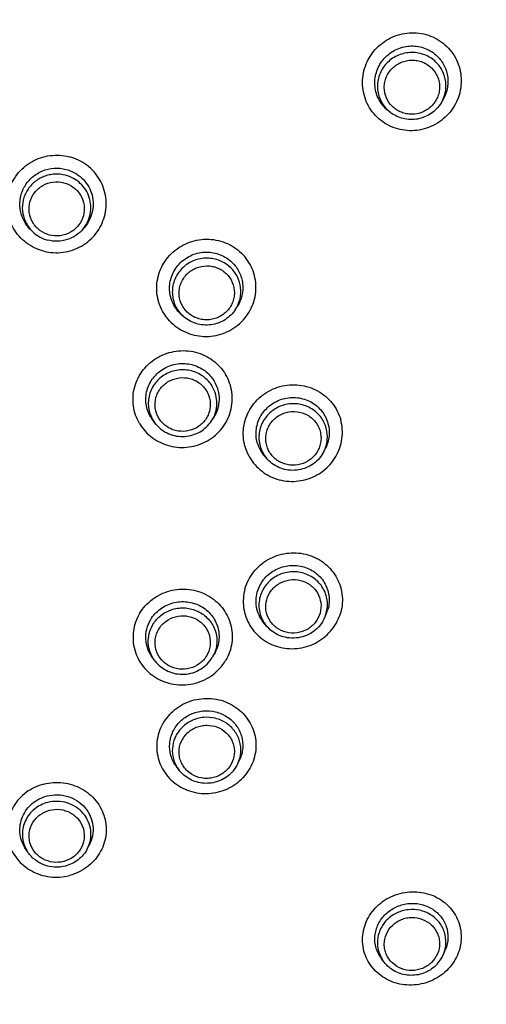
# Model space of a CAD drawing. Header units: millimetres. Extents: x 18 to 699, y 6 to 689.
# Tile 36 of 53: x 319 to 340, y 609 to 653. Entities that reach past the tile are written whole.
import ezdxf

# ---------------------------------------------------------------- set-up
doc = ezdxf.new("R2010")
doc.units = ezdxf.units.MM
doc.header["$LTSCALE"] = 46.255
doc.layers.get('0').update_dxf_attribs({"linetype": 'CONTINUOUS'})

msp = doc.modelspace()

# ---------------------------------------------------------------- linework, layer by layer
at = {"color": 7, "linetype": 'CONTINUOUS'}
for p, q in [((338.217, 649.492), (338.282, 649.599)), ((335.939, 649.082), (335.861, 649.143)), ((319.91, 643.735), (319.831, 643.811)), ((322.179, 643.85), (322.251, 643.936)), ((329.014, 640.25), (329.083, 640.358)), ((326.573, 640.02), (326.536, 640.054)), ((326.662, 639.939), (326.573, 640.02)), ((325.448, 635.086), (325.361, 635.19)), ((327.937, 635.248), (328.017, 635.371)), ((332.968, 633.869), (333.036, 634.002)), ((330.503, 633.456), (330.404, 633.552)), ((332.997, 626.405), (333.068, 626.56)), ((330.429, 626.009), (330.323, 626.127)), ((325.396, 624.486), (325.302, 624.61)), ((327.973, 624.641), (328.058, 624.787)), ((329.114, 619.875), (329.192, 620.043)), ((326.467, 619.596), (326.361, 619.736)), ((319.675, 615.944), (319.576, 616.103)), ((322.364, 616.044), (322.453, 616.213)), ((335.663, 610.974), (335.552, 611.118)), ((338.331, 611.33), (338.414, 611.532))]:
    msp.add_line(p, q, dxfattribs=at)
at = {"color": 9, "linetype": 'CONTINUOUS'}
msp.add_line((326.627, 639.971), (326.662, 639.939), dxfattribs=at)
at = {"color": 7, "linetype": 'CONTINUOUS'}
for centre, radius, start, end in [((336.843, 650.398), 1.594, 225.8681, 231.9535), ((320.983, 644.842), 1.542, 225.8941, 255.4808), ((326.57, 636.212), 1.584, 210.7695, 220.2167), ((331.491, 634.675), 1.562, 195.4832, 225.9081), ((331.63, 627.211), 1.578, 335.6358, 344.5444), ((336.939, 611.9), 1.504, 314.0578, 337.7091)]:
    msp.add_arc(centre, radius, start, end, dxfattribs=at)
at = {"color": 9, "linetype": 'CONTINUOUS'}
for centre, radius, start, end in [((336.867, 650.268), 1.506, 225.8661, 229.2194), ((336.871, 650.273), 1.512, 229.2183, 231.9534), ((320.964, 644.82), 1.513, 222.34, 225.8329), ((327.673, 641.049), 1.502, 222.5068, 225.8635), ((326.578, 636.043), 1.48, 210.7562, 214.1408), ((326.584, 636.047), 1.487, 214.1399, 217.5133), ((326.587, 636.05), 1.492, 217.5145, 220.2182), ((331.52, 634.509), 1.464, 195.4716, 219.3476), ((331.538, 634.522), 1.485, 219.3032, 222.6801), ((331.543, 634.526), 1.492, 222.6816, 225.8398), ((331.657, 627.012), 1.472, 335.6375, 344.5462), ((331.521, 626.989), 1.467, 215.7273, 216.0489), ((331.526, 626.993), 1.474, 216.0547, 221.8655), ((326.697, 625.386), 1.477, 329.7496, 336.0109), ((326.706, 625.381), 1.467, 336.0181, 336.2648), ((327.627, 620.469), 1.452, 209.3177, 212.7342), ((327.635, 620.474), 1.461, 212.7351, 216.9501), ((320.907, 616.713), 1.452, 205.9294, 211.9919), ((336.809, 611.851), 1.443, 209.3909, 212.819), ((336.816, 611.856), 1.453, 212.8207, 217.4084)]:
    msp.add_arc(centre, radius, start, end, dxfattribs=at)
for points, knots in [([(317.114, 687.08), (318.792, 687.08), (322.149, 686.93), (327.141, 686.261), (332.049, 685.151), (336.833, 683.61), (341.451, 681.651), (345.866, 679.291), (350.04, 676.548), (353.937, 673.446), (357.527, 670.012), (360.777, 666.273), (363.662, 662.261), (366.156, 658.009), (368.239, 653.554), (369.894, 648.932), (371.106, 644.183), (371.612, 640.957), (371.788, 639.337)], [0, 0, 0, 0, 0.063366, 0.126702, 0.189976, 0.253162, 0.316234, 0.379171, 0.441955, 0.504575, 0.567024, 0.629301, 0.691411, 0.753365, 0.815178, 0.876871, 0.938469, 1, 1, 1, 1]), ([(319.967, 686.328), (321.817, 686.235), (325.509, 685.867), (330.961, 684.774), (336.271, 683.153), (341.386, 681.019), (346.253, 678.395), (350.822, 675.307), (355.046, 671.787), (358.882, 667.87), (362.291, 663.598), (365.238, 659.012), (367.693, 654.161), (369.63, 649.094), (371.029, 643.863), (371.876, 638.521), (372.163, 633.124), (371.978, 629.524), (371.793, 627.736)], [0, 0, 0, 0, 0.063509, 0.126961, 0.190322, 0.25356, 0.316648, 0.379566, 0.4423, 0.504844, 0.567199, 0.629375, 0.691387, 0.753259, 0.815022, 0.876707, 0.938354, 1, 1, 1, 1]), ([(319.952, 685.947), (322.02, 685.843), (326.144, 685.406), (332.214, 684.074), (338.09, 682.083), (343.695, 679.457), (348.958, 676.232), (353.81, 672.448), (358.189, 668.154), (362.037, 663.405), (365.306, 658.262), (367.952, 652.793), (369.942, 647.067), (371.25, 641.159), (371.857, 635.144), (371.758, 629.102), (370.952, 623.11), (369.952, 619.202), (369.34, 617.284)], [0, 0, 0, 0, 0.063594, 0.127119, 0.190531, 0.253794, 0.316876, 0.379757, 0.442424, 0.504879, 0.567131, 0.629202, 0.691123, 0.752934, 0.814678, 0.876405, 0.938163, 1, 1, 1, 1]), ([(335.351, 648.867), (335.146, 649.064), (334.897, 649.431), (334.729, 649.978), (334.685, 650.409), (334.728, 650.841), (334.854, 651.257), (335.058, 651.643), (335.424, 652.095), (336.035, 652.515), (336.758, 652.674), (337.336, 652.63), (337.755, 652.514), (338.141, 652.318), (338.368, 652.138), (338.47, 652.039)], [0, 0, 0, 0, 0.123628, 0.185809, 0.248117, 0.3106, 0.37328, 0.436146, 0.499158, 0.624779, 0.750138, 0.812872, 0.875414, 0.937777, 1, 1, 1, 1]), ([(338.47, 652.039), (338.675, 651.841), (339.006, 651.355), (339.179, 650.495), (339.007, 649.629), (338.518, 648.891), (337.786, 648.389), (336.921, 648.199), (336.053, 648.351), (335.555, 648.668), (335.351, 648.867)], [0, 0, 0, 0, 0.124008, 0.248301, 0.373272, 0.498928, 0.624889, 0.750615, 0.875673, 1, 1, 1, 1]), ([(337.988, 651.332), (337.917, 651.401), (337.76, 651.525), (337.493, 651.662), (337.203, 651.746), (336.802, 651.781), (336.3, 651.68), (335.874, 651.397), (335.618, 651.09), (335.475, 650.827), (335.387, 650.542), (335.348, 650.15), (335.448, 649.656), (335.677, 649.324), (335.818, 649.187)], [0, 0, 0, 0, 0.062548, 0.125368, 0.188434, 0.251683, 0.377768, 0.503405, 0.566163, 0.628648, 0.690884, 0.752936, 0.876239, 1, 1, 1, 1]), ([(336.038, 649.342), (335.924, 649.452), (335.739, 649.72), (335.658, 650.118), (335.69, 650.435), (335.761, 650.664), (335.876, 650.876), (336.082, 651.124), (336.426, 651.352), (336.831, 651.434), (337.154, 651.405), (337.388, 651.338), (337.604, 651.227), (337.73, 651.127), (337.788, 651.071)], [0, 0, 0, 0, 0.12376, 0.247064, 0.309115, 0.371352, 0.433837, 0.496595, 0.622232, 0.748317, 0.811566, 0.874632, 0.937452, 1, 1, 1, 1]), ([(338.217, 649.492), (338.304, 649.634), (338.432, 649.949), (338.455, 650.456), (338.308, 650.942), (338.107, 651.216), (337.988, 651.332)], [0, 0, 0, 0, 0.250819, 0.500349, 0.749683, 1, 1, 1, 1]), ([(337.788, 651.071), (337.901, 650.961), (338.086, 650.693), (338.167, 650.295), (338.135, 649.978), (338.064, 649.748), (337.949, 649.536), (337.743, 649.288), (337.399, 649.06), (336.994, 648.979), (336.671, 649.007), (336.437, 649.075), (336.221, 649.185), (336.095, 649.286), (336.038, 649.342)], [0, 0, 0, 0, 0.12376, 0.247064, 0.309115, 0.371352, 0.433837, 0.496595, 0.622232, 0.748317, 0.811566, 0.874632, 0.937452, 1, 1, 1, 1]), ([(320.414, 642.855), (320.135, 642.926), (319.602, 643.184), (319.014, 643.838), (318.726, 644.669), (318.784, 645.545), (319.179, 646.333), (319.849, 646.912), (320.689, 647.195), (321.284, 647.16), (321.564, 647.087)], [0, 0, 0, 0, 0.12548, 0.250148, 0.374181, 0.498154, 0.622674, 0.748012, 0.873974, 1, 1, 1, 1]), ([(320.414, 642.855), (320.694, 642.781), (321.288, 642.746), (322.129, 643.029), (322.798, 643.608), (323.194, 644.395), (323.252, 645.271), (322.964, 646.102), (322.376, 646.758), (321.843, 647.014), (321.564, 647.087)], [0, 0, 0, 0, 0.126005, 0.251943, 0.377249, 0.50175, 0.625736, 0.749802, 0.8745, 1, 1, 1, 1]), ([(321.39, 646.257), (321.233, 646.298), (320.984, 646.322), (320.659, 646.277), (320.346, 646.182), (319.99, 645.974), (319.717, 645.665), (319.568, 645.378), (319.467, 645.073), (319.436, 644.666), (319.559, 644.193), (319.738, 643.92), (319.846, 643.801)], [0, 0, 0, 0, 0.126275, 0.189634, 0.252924, 0.378676, 0.503623, 0.565991, 0.628193, 0.751902, 0.875674, 1, 1, 1, 1]), ([(322.179, 643.85), (322.26, 643.946), (322.398, 644.16), (322.518, 644.52), (322.543, 644.899), (322.471, 645.271), (322.308, 645.614), (322.063, 645.907), (321.752, 646.131), (321.513, 646.225), (321.39, 646.257)], [0, 0, 0, 0, 0.125086, 0.24962, 0.373847, 0.498088, 0.622661, 0.747802, 0.873605, 1, 1, 1, 1]), ([(320.675, 643.578), (320.52, 643.618), (320.223, 643.76), (319.896, 644.124), (319.735, 644.585), (319.768, 645.071), (319.988, 645.508), (320.362, 645.828), (320.83, 645.984), (321.16, 645.964), (321.316, 645.923)], [0, 0, 0, 0, 0.125704, 0.250403, 0.374269, 0.497968, 0.622267, 0.747574, 0.873705, 1, 1, 1, 1]), ([(321.316, 645.923), (321.472, 645.883), (321.768, 645.741), (322.096, 645.377), (322.256, 644.916), (322.224, 644.43), (322.003, 643.994), (321.63, 643.673), (321.162, 643.517), (320.831, 643.538), (320.675, 643.578)], [0, 0, 0, 0, 0.125704, 0.250403, 0.374269, 0.497968, 0.622267, 0.747574, 0.873705, 1, 1, 1, 1]), ([(326.13, 639.652), (325.925, 639.849), (325.677, 640.214), (325.507, 640.76), (325.464, 641.188), (325.507, 641.617), (325.634, 642.03), (325.84, 642.412), (326.21, 642.858), (326.828, 643.269), (327.555, 643.418), (328.135, 643.367), (328.555, 643.247), (328.942, 643.048), (329.169, 642.868), (329.272, 642.768)], [0, 0, 0, 0, 0.12364, 0.185591, 0.247548, 0.309613, 0.371873, 0.434379, 0.497147, 0.622747, 0.748692, 0.811844, 0.874809, 0.937534, 1, 1, 1, 1]), ([(326.13, 639.652), (326.335, 639.452), (326.711, 639.213), (327.267, 639.053), (327.847, 639.002), (328.575, 639.151), (329.192, 639.562), (329.562, 640.008), (329.769, 640.39), (329.896, 640.803), (329.939, 641.232), (329.895, 641.66), (329.768, 642.071), (329.561, 642.449), (329.375, 642.669), (329.272, 642.768)], [0, 0, 0, 0, 0.124563, 0.187521, 0.250665, 0.376585, 0.502161, 0.564926, 0.627436, 0.689705, 0.751786, 0.81376, 0.875723, 0.937775, 1, 1, 1, 1]), ([(328.798, 642.107), (328.728, 642.175), (328.575, 642.297), (328.313, 642.434), (328.03, 642.519), (327.637, 642.559), (327.143, 642.47), (326.717, 642.204), (326.457, 641.911), (326.308, 641.659), (326.211, 641.383), (326.155, 641), (326.23, 640.513), (326.436, 640.176), (326.566, 640.034)], [0, 0, 0, 0, 0.062596, 0.125475, 0.188602, 0.251906, 0.378085, 0.503747, 0.566481, 0.628928, 0.691117, 0.753114, 0.876321, 1, 1, 1, 1]), ([(326.845, 640.122), (326.731, 640.232), (326.546, 640.5), (326.465, 640.898), (326.497, 641.214), (326.568, 641.443), (326.684, 641.654), (326.89, 641.901), (327.234, 642.128), (327.639, 642.209), (327.963, 642.18), (328.196, 642.112), (328.412, 642.001), (328.538, 641.901), (328.596, 641.845)], [0, 0, 0, 0, 0.123798, 0.247016, 0.308992, 0.371147, 0.433555, 0.496253, 0.621854, 0.748025, 0.811347, 0.874495, 0.937392, 1, 1, 1, 1]), ([(329.014, 640.25), (329.105, 640.392), (329.239, 640.709), (329.268, 641.221), (329.122, 641.713), (328.919, 641.99), (328.798, 642.107)], [0, 0, 0, 0, 0.250704, 0.500111, 0.749455, 1, 1, 1, 1]), ([(328.596, 641.845), (328.709, 641.735), (328.894, 641.468), (328.975, 641.07), (328.943, 640.754), (328.872, 640.524), (328.757, 640.313), (328.55, 640.066), (328.206, 639.839), (327.801, 639.758), (327.478, 639.787), (327.244, 639.855), (327.028, 639.966), (326.902, 640.066), (326.845, 640.122)], [0, 0, 0, 0, 0.123798, 0.247016, 0.308992, 0.371147, 0.433555, 0.496253, 0.621854, 0.748025, 0.811347, 0.874495, 0.937392, 1, 1, 1, 1]), ([(324.713, 635.119), (324.64, 635.241), (324.519, 635.5), (324.42, 635.917), (324.406, 636.345), (324.477, 636.768), (324.632, 637.171), (324.864, 637.536), (325.163, 637.851), (325.638, 638.187), (326.34, 638.427), (327.081, 638.386), (327.627, 638.19), (328, 637.968), (328.321, 637.678), (328.492, 637.447), (328.565, 637.325)], [0, 0, 0, 0, 0.061866, 0.123636, 0.185428, 0.247358, 0.309528, 0.372002, 0.434791, 0.497861, 0.62393, 0.749902, 0.812874, 0.875551, 0.937916, 1, 1, 1, 1]), ([(324.713, 635.119), (324.857, 634.874), (325.157, 634.548), (325.65, 634.254), (326.197, 634.057), (326.937, 634.017), (327.64, 634.256), (328.114, 634.592), (328.414, 634.907), (328.646, 635.273), (328.851, 635.806), (328.902, 636.532), (328.709, 637.082), (328.565, 637.325)], [0, 0, 0, 0, 0.124039, 0.186827, 0.249908, 0.3761, 0.502388, 0.565574, 0.628484, 0.691084, 0.753385, 0.876744, 1, 1, 1, 1]), ([(327.966, 636.789), (327.916, 636.874), (327.798, 637.034), (327.576, 637.234), (327.319, 637.389), (326.942, 637.526), (326.431, 637.557), (325.945, 637.395), (325.617, 637.165), (325.41, 636.949), (325.25, 636.698), (325.108, 636.332), (325.073, 635.832), (325.206, 635.453), (325.306, 635.286)], [0, 0, 0, 0, 0.062268, 0.124868, 0.187809, 0.251045, 0.377435, 0.503644, 0.566683, 0.62939, 0.691755, 0.753822, 0.876819, 1, 1, 1, 1]), ([(325.567, 635.371), (325.487, 635.506), (325.379, 635.811), (325.407, 636.215), (325.522, 636.51), (325.651, 636.713), (325.818, 636.887), (326.083, 637.072), (326.474, 637.203), (326.887, 637.178), (327.191, 637.067), (327.398, 636.943), (327.577, 636.781), (327.672, 636.652), (327.713, 636.584)], [0, 0, 0, 0, 0.123181, 0.246178, 0.308244, 0.37061, 0.433317, 0.496356, 0.622566, 0.748955, 0.812191, 0.875132, 0.937732, 1, 1, 1, 1]), ([(327.937, 635.248), (328.01, 635.361), (328.126, 635.61), (328.191, 636.015), (328.142, 636.421), (328.035, 636.673), (327.966, 636.789)], [0, 0, 0, 0, 0.250914, 0.50058, 0.749934, 1, 1, 1, 1]), ([(329.43, 634.106), (329.354, 634.377), (329.327, 634.815), (329.459, 635.369), (329.64, 635.761), (329.896, 636.112), (330.321, 636.507), (330.986, 636.837), (331.725, 636.894), (332.293, 636.773), (332.693, 636.603), (333.049, 636.359), (333.349, 636.051), (333.581, 635.691), (333.685, 635.425), (333.723, 635.289)], [0, 0, 0, 0, 0.122973, 0.185081, 0.247502, 0.310269, 0.373357, 0.499585, 0.625843, 0.68896, 0.751761, 0.814219, 0.876356, 0.938247, 1, 1, 1, 1]), ([(327.713, 636.584), (327.793, 636.449), (327.901, 636.144), (327.873, 635.74), (327.758, 635.445), (327.629, 635.242), (327.462, 635.068), (327.197, 634.883), (326.806, 634.752), (326.393, 634.777), (326.089, 634.888), (325.881, 635.012), (325.703, 635.174), (325.607, 635.303), (325.567, 635.371)], [0, 0, 0, 0, 0.123181, 0.246178, 0.308244, 0.37061, 0.433317, 0.496356, 0.622566, 0.748955, 0.812191, 0.875132, 0.937732, 1, 1, 1, 1]), ([(333.075, 634.919), (333.049, 635.013), (332.978, 635.197), (332.818, 635.446), (332.61, 635.66), (332.282, 635.885), (331.796, 636.041), (331.185, 635.996), (330.636, 635.729), (330.296, 635.349), (330.13, 634.99), (330.061, 634.702), (330.051, 634.407), (330.084, 634.213), (330.11, 634.118)], [0, 0, 0, 0, 0.061826, 0.123847, 0.18616, 0.248815, 0.374497, 0.500918, 0.627071, 0.752103, 0.814408, 0.876423, 0.938244, 1, 1, 1, 1]), ([(330.406, 634.136), (330.385, 634.212), (330.359, 634.369), (330.367, 634.606), (330.422, 634.839), (330.557, 635.129), (330.831, 635.435), (331.274, 635.651), (331.766, 635.687), (332.159, 635.561), (332.423, 635.379), (332.591, 635.207), (332.72, 635.006), (332.778, 634.858), (332.798, 634.782)], [0, 0, 0, 0, 0.061755, 0.123576, 0.185592, 0.247896, 0.372929, 0.499082, 0.625503, 0.751186, 0.81384, 0.876153, 0.938174, 1, 1, 1, 1]), ([(329.43, 634.106), (329.504, 633.834), (329.706, 633.444), (330.104, 633.036), (330.579, 632.71), (331.283, 632.488), (332.021, 632.547), (332.566, 632.755), (332.938, 632.985), (333.257, 633.282), (333.513, 633.633), (333.694, 634.025), (333.793, 634.443), (333.808, 634.871), (333.76, 635.153), (333.723, 635.289)], [0, 0, 0, 0, 0.122997, 0.185135, 0.247592, 0.372911, 0.49915, 0.562618, 0.625952, 0.689045, 0.751823, 0.814259, 0.876379, 0.938256, 1, 1, 1, 1]), ([(332.798, 634.782), (332.819, 634.706), (332.846, 634.55), (332.838, 634.312), (332.782, 634.079), (332.648, 633.789), (332.374, 633.483), (331.931, 633.268), (331.439, 633.231), (331.046, 633.357), (330.781, 633.539), (330.614, 633.711), (330.485, 633.912), (330.427, 634.06), (330.406, 634.136)], [0, 0, 0, 0, 0.061755, 0.123576, 0.185592, 0.247896, 0.372929, 0.499082, 0.625503, 0.751186, 0.81384, 0.876153, 0.938174, 1, 1, 1, 1]), ([(332.968, 633.869), (333.049, 634.029), (333.154, 634.381), (333.123, 634.747), (333.075, 634.919)], [0, 0, 0, 0, 0.501273, 1, 1, 1, 1]), ([(329.43, 627.701), (329.504, 627.975), (329.774, 628.498), (330.441, 629.071), (331.279, 629.358), (332.162, 629.317), (332.96, 628.951), (333.549, 628.313), (333.837, 627.499), (333.797, 626.922), (333.723, 626.653)], [0, 0, 0, 0, 0.124529, 0.250759, 0.377961, 0.504861, 0.630351, 0.75412, 0.876897, 1, 1, 1, 1]), ([(333.075, 626.62), (333.127, 626.806), (333.155, 627.205), (332.955, 627.768), (332.548, 628.212), (331.998, 628.468), (331.387, 628.5), (330.808, 628.305), (330.346, 627.911), (330.162, 627.549), (330.11, 627.361)], [0, 0, 0, 0, 0.123086, 0.246115, 0.370253, 0.495995, 0.622898, 0.749855, 0.875729, 1, 1, 1, 1]), ([(330.406, 627.224), (330.448, 627.376), (330.597, 627.668), (330.969, 627.985), (331.437, 628.143), (331.929, 628.117), (332.373, 627.911), (332.702, 627.553), (332.863, 627.098), (332.84, 626.777), (332.798, 626.626)], [0, 0, 0, 0, 0.124271, 0.250144, 0.377101, 0.504005, 0.629747, 0.753885, 0.876915, 1, 1, 1, 1]), ([(324.713, 626.605), (324.857, 626.851), (325.256, 627.287), (326.05, 627.672), (326.934, 627.735), (327.775, 627.471), (328.446, 626.912), (328.843, 626.142), (328.901, 625.281), (328.709, 624.736), (328.565, 624.495)], [0, 0, 0, 0, 0.125328, 0.252163, 0.379418, 0.505793, 0.630476, 0.75363, 0.876357, 1, 1, 1, 1]), ([(329.43, 627.701), (329.355, 627.432), (329.316, 626.855), (329.603, 626.041), (330.193, 625.402), (330.991, 625.036), (331.874, 624.995), (332.712, 625.282), (333.38, 625.856), (333.648, 626.379), (333.723, 626.653)], [0, 0, 0, 0, 0.123086, 0.245872, 0.36965, 0.495126, 0.62201, 0.749211, 0.875456, 1, 1, 1, 1]), ([(330.11, 627.361), (330.053, 627.155), (330.031, 626.713), (330.205, 626.305), (330.33, 626.132)], [0, 0, 0, 0, 0.499827, 1, 1, 1, 1]), ([(332.798, 626.626), (332.757, 626.474), (332.608, 626.183), (332.236, 625.865), (331.768, 625.707), (331.276, 625.733), (330.831, 625.94), (330.503, 626.297), (330.342, 626.752), (330.365, 627.074), (330.406, 627.224)], [0, 0, 0, 0, 0.124271, 0.250144, 0.377101, 0.504005, 0.629747, 0.753885, 0.876915, 1, 1, 1, 1]), ([(324.713, 626.605), (324.568, 626.364), (324.377, 625.818), (324.435, 624.957), (324.832, 624.187), (325.503, 623.629), (326.343, 623.363), (327.227, 623.428), (328.022, 623.812), (328.419, 624.25), (328.565, 624.495)], [0, 0, 0, 0, 0.123618, 0.246342, 0.369498, 0.494171, 0.620537, 0.747795, 0.874644, 1, 1, 1, 1]), ([(325.306, 626.108), (325.402, 626.27), (325.663, 626.562), (326.185, 626.826), (326.77, 626.887), (327.336, 626.735), (327.806, 626.391), (328.112, 625.902), (328.209, 625.336), (328.124, 624.962), (328.049, 624.791)], [0, 0, 0, 0, 0.124908, 0.251215, 0.378186, 0.504739, 0.630008, 0.753814, 0.87678, 1, 1, 1, 1]), ([(325.567, 625.9), (325.648, 626.036), (325.869, 626.28), (326.312, 626.492), (326.805, 626.525), (327.273, 626.374), (327.647, 626.06), (327.868, 625.629), (327.901, 625.147), (327.793, 624.843), (327.713, 624.708)], [0, 0, 0, 0, 0.124979, 0.251395, 0.378417, 0.504872, 0.629909, 0.753494, 0.876456, 1, 1, 1, 1]), ([(325.396, 624.486), (325.31, 624.6), (325.169, 624.855), (325.081, 625.282), (325.121, 625.715), (325.232, 625.984), (325.306, 626.108)], [0, 0, 0, 0, 0.250621, 0.499962, 0.749325, 1, 1, 1, 1]), ([(327.713, 624.708), (327.632, 624.572), (327.411, 624.328), (326.968, 624.116), (326.475, 624.083), (326.007, 624.234), (325.633, 624.549), (325.412, 624.98), (325.379, 625.461), (325.487, 625.765), (325.567, 625.9)], [0, 0, 0, 0, 0.124979, 0.251395, 0.378417, 0.504872, 0.629909, 0.753494, 0.876456, 1, 1, 1, 1]), ([(326.13, 622.155), (326.335, 622.356), (326.834, 622.677), (327.558, 622.823), (328.138, 622.775), (328.558, 622.658), (328.944, 622.464), (329.283, 622.201), (329.562, 621.879), (329.769, 621.51), (329.896, 621.108), (329.939, 620.689), (329.895, 620.269), (329.767, 619.865), (329.56, 619.491), (329.375, 619.273), (329.272, 619.173)], [0, 0, 0, 0, 0.126243, 0.253445, 0.317204, 0.380636, 0.44361, 0.50606, 0.567999, 0.629523, 0.690791, 0.752006, 0.813379, 0.875095, 0.937283, 1, 1, 1, 1]), ([(326.13, 622.155), (325.926, 621.959), (325.678, 621.598), (325.507, 621.059), (325.464, 620.639), (325.507, 620.22), (325.634, 619.818), (325.841, 619.448), (326.212, 619.018), (326.833, 618.629), (327.557, 618.502), (328.136, 618.563), (328.555, 618.69), (328.942, 618.892), (329.169, 619.073), (329.272, 619.173)], [0, 0, 0, 0, 0.12436, 0.186122, 0.247543, 0.308807, 0.370122, 0.431688, 0.493663, 0.618547, 0.745232, 0.809181, 0.873083, 0.936744, 1, 1, 1, 1]), ([(329.114, 619.875), (329.186, 620.03), (329.276, 620.368), (329.222, 620.889), (329.026, 621.28), (328.795, 621.539), (328.52, 621.756), (328.108, 621.934), (327.66, 621.966), (327.31, 621.902), (326.977, 621.783), (326.753, 621.631), (326.627, 621.508)], [0, 0, 0, 0, 0.123016, 0.245466, 0.368468, 0.430706, 0.49335, 0.619348, 0.746392, 0.810219, 0.873916, 1, 1, 1, 1]), ([(326.627, 621.508), (326.513, 621.397), (326.318, 621.138), (326.168, 620.678), (326.174, 620.197), (326.284, 619.895), (326.361, 619.758)], [0, 0, 0, 0, 0.252693, 0.502619, 0.751085, 1, 1, 1, 1]), ([(326.845, 621.238), (326.902, 621.294), (327.029, 621.395), (327.244, 621.507), (327.478, 621.577), (327.8, 621.61), (328.204, 621.537), (328.55, 621.317), (328.757, 621.076), (328.872, 620.869), (328.943, 620.644), (328.975, 620.332), (328.893, 619.938), (328.709, 619.673), (328.596, 619.563)], [0, 0, 0, 0, 0.063119, 0.126617, 0.190368, 0.254206, 0.380864, 0.50602, 0.568211, 0.630014, 0.691556, 0.753009, 0.875739, 1, 1, 1, 1]), ([(328.596, 619.563), (328.538, 619.507), (328.412, 619.406), (328.196, 619.294), (327.963, 619.224), (327.64, 619.191), (327.236, 619.265), (326.891, 619.484), (326.684, 619.725), (326.568, 619.932), (326.497, 620.157), (326.465, 620.469), (326.547, 620.864), (326.732, 621.128), (326.845, 621.238)], [0, 0, 0, 0, 0.063119, 0.126617, 0.190368, 0.254206, 0.380864, 0.50602, 0.568211, 0.630014, 0.691556, 0.753009, 0.875739, 1, 1, 1, 1]), ([(320.414, 618.953), (320.135, 618.882), (319.606, 618.629), (319.016, 617.991), (318.726, 617.181), (318.784, 616.327), (319.182, 615.564), (319.854, 615.009), (320.692, 614.743), (321.284, 614.782), (321.564, 614.855)], [0, 0, 0, 0, 0.127017, 0.251962, 0.37483, 0.49687, 0.619835, 0.744922, 0.872063, 1, 1, 1, 1]), ([(320.414, 618.953), (320.694, 619.027), (321.286, 619.064), (322.124, 618.799), (322.795, 618.243), (323.194, 617.48), (323.252, 616.626), (322.961, 615.816), (322.372, 615.178), (321.842, 614.927), (321.564, 614.855)], [0, 0, 0, 0, 0.127923, 0.255072, 0.380182, 0.503164, 0.625196, 0.748037, 0.872968, 1, 1, 1, 1]), ([(322.364, 616.044), (322.43, 616.17), (322.525, 616.441), (322.542, 616.87), (322.43, 617.287), (322.201, 617.654), (321.872, 617.943), (321.472, 618.13), (321.034, 618.201), (320.738, 618.166), (320.596, 618.13)], [0, 0, 0, 0, 0.123316, 0.246015, 0.368925, 0.492798, 0.618068, 0.74471, 0.872268, 1, 1, 1, 1]), ([(320.596, 618.13), (320.383, 618.074), (319.978, 617.873), (319.626, 617.434), (319.482, 617.024), (319.445, 616.702), (319.481, 616.379), (319.554, 616.175), (319.601, 616.079)], [0, 0, 0, 0, 0.254176, 0.504187, 0.628493, 0.752248, 0.875922, 1, 1, 1, 1]), ([(321.316, 615.485), (321.16, 615.445), (320.831, 615.423), (320.363, 615.573), (319.989, 615.885), (319.768, 616.313), (319.735, 616.791), (319.897, 617.244), (320.225, 617.602), (320.52, 617.742), (320.675, 617.782)], [0, 0, 0, 0, 0.127524, 0.254423, 0.379586, 0.5029, 0.62535, 0.748448, 0.873311, 1, 1, 1, 1]), ([(320.675, 617.782), (320.831, 617.823), (321.161, 617.845), (321.629, 617.694), (322.002, 617.383), (322.224, 616.955), (322.256, 616.476), (322.095, 616.023), (321.767, 615.665), (321.471, 615.525), (321.316, 615.485)], [0, 0, 0, 0, 0.127524, 0.254423, 0.379586, 0.5029, 0.62535, 0.748448, 0.873311, 1, 1, 1, 1]), ([(369.327, 617.242), (368.508, 614.684), (366.466, 609.679), (362.282, 602.724), (357.064, 596.461), (350.934, 591.034), (344.032, 586.566), (336.516, 583.16), (328.559, 580.891), (323.079, 580.173), (320.329, 580.015)], [0, 0, 0, 0, 0.123278, 0.247005, 0.371265, 0.496091, 0.621465, 0.74732, 0.873546, 1, 1, 1, 1]), ([(335.351, 613.476), (335.556, 613.677), (336.053, 613.999), (336.913, 614.182), (337.776, 614.044), (338.512, 613.601), (339.007, 612.914), (339.18, 612.089), (339.001, 611.259), (338.672, 610.79), (338.47, 610.594)], [0, 0, 0, 0, 0.128171, 0.257091, 0.384522, 0.50904, 0.63087, 0.751861, 0.874425, 1, 1, 1, 1]), ([(338.47, 610.594), (338.264, 610.394), (337.768, 610.071), (336.908, 609.887), (336.046, 610.024), (335.31, 610.467), (334.814, 611.154), (334.641, 611.98), (334.82, 612.811), (335.148, 613.281), (335.351, 613.476)], [0, 0, 0, 0, 0.128159, 0.257037, 0.38437, 0.508809, 0.630659, 0.751765, 0.874427, 1, 1, 1, 1]), ([(338.331, 611.33), (338.395, 611.485), (338.468, 611.82), (338.395, 612.328), (338.19, 612.705), (337.956, 612.951), (337.68, 613.157), (337.272, 613.323), (336.831, 613.346), (336.488, 613.28), (336.161, 613.16), (335.942, 613.01), (335.818, 612.889)], [0, 0, 0, 0, 0.122824, 0.245097, 0.367982, 0.430183, 0.492813, 0.618864, 0.74604, 0.809946, 0.873731, 1, 1, 1, 1]), ([(335.818, 612.889), (335.704, 612.778), (335.509, 612.519), (335.358, 612.061), (335.365, 611.581), (335.474, 611.28), (335.551, 611.143)], [0, 0, 0, 0, 0.25306, 0.503083, 0.751388, 1, 1, 1, 1]), ([(336.038, 612.618), (336.095, 612.674), (336.222, 612.775), (336.437, 612.887), (336.67, 612.957), (336.993, 612.991), (337.396, 612.919), (337.742, 612.701), (337.949, 612.461), (338.064, 612.255), (338.135, 612.03), (338.167, 611.719), (338.085, 611.325), (337.901, 611.061), (337.788, 610.951)], [0, 0, 0, 0, 0.063214, 0.126819, 0.190672, 0.254592, 0.381314, 0.506371, 0.568468, 0.630162, 0.6916, 0.752968, 0.875636, 1, 1, 1, 1]), ([(337.788, 610.951), (337.73, 610.895), (337.604, 610.795), (337.388, 610.682), (337.155, 610.612), (336.832, 610.578), (336.429, 610.65), (336.083, 610.868), (335.876, 611.108), (335.761, 611.315), (335.69, 611.539), (335.658, 611.85), (335.74, 612.244), (335.924, 612.508), (336.038, 612.618)], [0, 0, 0, 0, 0.063214, 0.126819, 0.190672, 0.254592, 0.381314, 0.506371, 0.568468, 0.630162, 0.6916, 0.752968, 0.875636, 1, 1, 1, 1])]:
    msp.add_open_spline(points, degree=3, knots=knots, dxfattribs=at)
at = {"color": 7, "linetype": 'CONTINUOUS'}
for points, knots in [([(371.75, 639.332), (371.563, 640.943), (371.036, 644.152), (369.798, 648.872), (368.122, 653.463), (366.023, 657.887), (363.517, 662.107), (360.627, 666.087), (357.375, 669.795), (353.79, 673.201), (349.9, 676.275), (345.738, 678.993), (341.339, 681.331), (336.739, 683.272), (331.977, 684.798), (325.465, 686.263), (317.114, 687.004), (308.762, 686.263), (302.25, 684.798), (297.488, 683.272), (292.888, 681.331), (288.489, 678.993), (284.327, 676.275), (280.438, 673.201), (276.852, 669.795), (273.6, 666.087), (270.71, 662.107), (268.205, 657.887), (266.105, 653.463), (264.43, 648.872), (263.192, 644.152), (262.664, 640.943), (262.477, 639.332)], [0, 0, 0, 0, 0.030778, 0.06159, 0.092449, 0.123367, 0.154355, 0.185419, 0.216565, 0.247795, 0.279108, 0.310501, 0.341969, 0.373503, 0.405091, 0.436724, 0.5, 0.563276, 0.594909, 0.626497, 0.658031, 0.689499, 0.720892, 0.752205, 0.783435, 0.814581, 0.845645, 0.876633, 0.907551, 0.93841, 0.969222, 1, 1, 1, 1]), ([(335.733, 649.254), (335.582, 649.401), (335.336, 649.76), (335.23, 650.292), (335.271, 650.717), (335.364, 651.025), (335.516, 651.311), (335.787, 651.646), (336.239, 651.957), (336.776, 652.074), (337.204, 652.042), (337.514, 651.955), (337.8, 651.81), (337.967, 651.677), (338.043, 651.603)], [0, 0, 0, 0, 0.123713, 0.247663, 0.310186, 0.372903, 0.435805, 0.498853, 0.624544, 0.74998, 0.812754, 0.875336, 0.937737, 1, 1, 1, 1]), ([(338.043, 651.603), (338.173, 651.478), (338.39, 651.179), (338.546, 650.65), (338.518, 650.097), (338.378, 649.754), (338.282, 649.599)], [0, 0, 0, 0, 0.248928, 0.498181, 0.748456, 1, 1, 1, 1]), ([(338.217, 649.492), (338.104, 649.308), (337.795, 648.985), (337.177, 648.735), (336.511, 648.754), (336.109, 648.949), (335.939, 649.082)], [0, 0, 0, 0, 0.249437, 0.5, 0.750563, 1, 1, 1, 1]), ([(319.831, 643.811), (319.705, 643.934), (319.491, 644.223), (319.331, 644.735), (319.347, 645.272), (319.538, 645.776), (319.883, 646.192), (320.346, 646.477), (320.875, 646.601), (321.238, 646.567), (321.411, 646.522)], [0, 0, 0, 0, 0.124551, 0.248627, 0.372649, 0.497051, 0.622106, 0.747819, 0.873924, 1, 1, 1, 1]), ([(321.411, 646.522), (321.543, 646.488), (321.798, 646.386), (322.131, 646.146), (322.392, 645.831), (322.567, 645.462), (322.642, 645.062), (322.615, 644.656), (322.486, 644.269), (322.338, 644.039), (322.251, 643.936)], [0, 0, 0, 0, 0.126074, 0.251658, 0.376716, 0.501341, 0.625735, 0.750153, 0.874849, 1, 1, 1, 1]), ([(322.179, 643.85), (322.086, 643.739), (321.866, 643.542), (321.468, 643.352), (321.032, 643.279), (320.738, 643.312), (320.597, 643.349)], [0, 0, 0, 0, 0.249127, 0.499113, 0.749581, 1, 1, 1, 1]), ([(326.536, 640.054), (326.386, 640.2), (326.141, 640.555), (326.034, 641.083), (326.076, 641.503), (326.17, 641.808), (326.322, 642.09), (326.595, 642.419), (327.051, 642.722), (327.587, 642.832), (328.015, 642.795), (328.325, 642.706), (328.611, 642.559), (328.778, 642.426), (328.854, 642.352)], [0, 0, 0, 0, 0.123732, 0.247095, 0.309199, 0.371496, 0.43404, 0.496846, 0.622518, 0.748539, 0.81173, 0.874733, 0.937495, 1, 1, 1, 1]), ([(328.854, 642.352), (328.983, 642.227), (329.201, 641.929), (329.356, 641.401), (329.325, 640.851), (329.18, 640.511), (329.083, 640.358)], [0, 0, 0, 0, 0.250073, 0.499354, 0.748999, 1, 1, 1, 1]), ([(329.014, 640.25), (328.954, 640.156), (328.812, 639.98), (328.46, 639.699), (327.917, 639.502), (327.34, 639.551), (326.927, 639.731), (326.744, 639.863), (326.662, 639.939)], [0, 0, 0, 0, 0.124854, 0.250114, 0.5, 0.749886, 0.875146, 1, 1, 1, 1]), ([(325.209, 635.402), (325.103, 635.581), (324.96, 635.987), (324.997, 636.522), (325.149, 636.916), (325.32, 637.185), (325.541, 637.418), (325.891, 637.666), (326.409, 637.842), (326.956, 637.812), (327.359, 637.668), (327.634, 637.504), (327.871, 637.29), (327.997, 637.119), (328.051, 637.029)], [0, 0, 0, 0, 0.123172, 0.246426, 0.308675, 0.371225, 0.434092, 0.49724, 0.623461, 0.749591, 0.812642, 0.875397, 0.937838, 1, 1, 1, 1]), ([(328.051, 637.029), (328.125, 636.905), (328.239, 636.634), (328.291, 636.197), (328.22, 635.761), (328.096, 635.494), (328.017, 635.371)], [0, 0, 0, 0, 0.249541, 0.498798, 0.748703, 1, 1, 1, 1]), ([(329.985, 634.258), (329.958, 634.358), (329.922, 634.566), (329.933, 634.881), (330.006, 635.19), (330.184, 635.575), (330.546, 635.983), (331.133, 636.272), (331.784, 636.324), (332.304, 636.16), (332.655, 635.92), (332.876, 635.693), (333.047, 635.427), (333.124, 635.231), (333.151, 635.13)], [0, 0, 0, 0, 0.061779, 0.123682, 0.185823, 0.24828, 0.373609, 0.499906, 0.626229, 0.751624, 0.814117, 0.876288, 0.938212, 1, 1, 1, 1]), ([(325.448, 635.086), (325.525, 634.995), (325.703, 634.83), (326.019, 634.651), (326.369, 634.55), (326.733, 634.532), (327.093, 634.597), (327.427, 634.743), (327.717, 634.961), (327.872, 635.147), (327.937, 635.248)], [0, 0, 0, 0, 0.124334, 0.249189, 0.374474, 0.5, 0.625527, 0.750811, 0.875666, 1, 1, 1, 1]), ([(333.151, 635.13), (333.202, 634.946), (333.236, 634.552), (333.123, 634.174), (333.036, 634.002)], [0, 0, 0, 0, 0.498342, 1, 1, 1, 1]), ([(332.968, 633.869), (332.914, 633.762), (332.779, 633.559), (332.512, 633.312), (332.193, 633.132), (331.841, 633.031), (331.476, 633.012), (331.116, 633.078), (330.783, 633.225), (330.589, 633.372), (330.503, 633.456)], [0, 0, 0, 0, 0.124325, 0.249178, 0.374467, 0.5, 0.625534, 0.750822, 0.875675, 1, 1, 1, 1]), ([(329.985, 627.564), (330.041, 627.766), (330.238, 628.153), (330.731, 628.575), (331.349, 628.787), (332, 628.757), (332.589, 628.487), (333.024, 628.016), (333.236, 627.415), (333.206, 626.99), (333.151, 626.791)], [0, 0, 0, 0, 0.124539, 0.250766, 0.377964, 0.504861, 0.630347, 0.754118, 0.876895, 1, 1, 1, 1]), ([(320.345, 579.834), (323.554, 580.018), (329.947, 580.933), (337.618, 583.421), (343.412, 586.167), (347.554, 588.589), (351.461, 591.355), (355.103, 594.443), (358.452, 597.83), (361.481, 601.489), (364.168, 605.393), (366.492, 609.511), (368.434, 613.811), (369.979, 618.261), (371.116, 622.825), (371.596, 625.922), (371.765, 627.477)], [0, 0, 0, 0, 0.12661, 0.252931, 0.315984, 0.378902, 0.441671, 0.504281, 0.56673, 0.629018, 0.69115, 0.753137, 0.814995, 0.876742, 0.938402, 1, 1, 1, 1]), ([(330.323, 626.127), (330.237, 626.223), (330.089, 626.436), (329.954, 626.799), (329.913, 627.184), (329.951, 627.441), (329.985, 627.564)], [0, 0, 0, 0, 0.250528, 0.500012, 0.749491, 1, 1, 1, 1]), ([(325.209, 626.332), (325.316, 626.512), (325.608, 626.834), (326.192, 627.117), (326.842, 627.167), (327.461, 626.974), (327.957, 626.565), (328.253, 626.001), (328.301, 625.368), (328.162, 624.966), (328.058, 624.787)], [0, 0, 0, 0, 0.125341, 0.252166, 0.379417, 0.505801, 0.6305, 0.75367, 0.876386, 1, 1, 1, 1]), ([(325.302, 624.61), (325.211, 624.731), (325.062, 625.001), (324.969, 625.454), (325.013, 625.914), (325.131, 626.2), (325.209, 626.332)], [0, 0, 0, 0, 0.250099, 0.499148, 0.748663, 1, 1, 1, 1]), ([(332.997, 626.405), (332.945, 626.289), (332.81, 626.07), (332.532, 625.802), (332.195, 625.61), (331.821, 625.504), (331.433, 625.492), (331.054, 625.575), (330.708, 625.746), (330.513, 625.915), (330.429, 626.009)], [0, 0, 0, 0, 0.124136, 0.248939, 0.374307, 0.5, 0.625693, 0.751062, 0.875864, 1, 1, 1, 1]), ([(325.396, 624.486), (325.472, 624.386), (325.649, 624.205), (325.974, 624.006), (326.338, 623.891), (326.72, 623.867), (327.097, 623.934), (327.446, 624.089), (327.746, 624.322), (327.902, 624.523), (327.966, 624.63)], [0, 0, 0, 0, 0.124169, 0.248973, 0.374316, 0.499968, 0.625626, 0.750983, 0.875809, 1, 1, 1, 1]), ([(326.536, 621.768), (326.671, 621.899), (326.91, 622.061), (327.265, 622.19), (327.639, 622.259), (328.117, 622.227), (328.557, 622.04), (328.851, 621.811), (329.097, 621.537), (329.307, 621.122), (329.364, 620.568), (329.269, 620.208), (329.192, 620.043)], [0, 0, 0, 0, 0.126485, 0.190388, 0.254397, 0.381664, 0.507631, 0.570167, 0.632251, 0.754879, 0.877038, 1, 1, 1, 1]), ([(326.361, 619.736), (326.25, 619.883), (326.081, 620.221), (326.027, 620.783), (326.178, 621.329), (326.402, 621.638), (326.536, 621.768)], [0, 0, 0, 0, 0.248971, 0.49702, 0.746771, 1, 1, 1, 1]), ([(328.796, 619.429), (328.718, 619.352), (328.543, 619.216), (328.244, 619.071), (327.921, 618.992), (327.589, 618.98), (327.262, 619.038), (326.955, 619.163), (326.683, 619.349), (326.532, 619.509), (326.467, 619.596)], [0, 0, 0, 0, 0.124804, 0.250132, 0.375773, 0.501459, 0.626912, 0.751898, 0.876271, 1, 1, 1, 1]), ([(329.114, 619.875), (329.056, 619.75), (328.955, 619.594), (328.829, 619.461), (328.796, 619.429)], [0, 0, 0, 0, 0.748656, 1, 1, 1, 1]), ([(319.576, 616.103), (319.512, 616.206), (319.408, 616.427), (319.335, 616.784), (319.351, 617.149), (319.454, 617.5), (319.637, 617.82), (319.893, 618.092), (320.206, 618.3), (320.441, 618.39), (320.563, 618.422)], [0, 0, 0, 0, 0.123796, 0.246924, 0.369989, 0.493613, 0.618297, 0.74431, 0.871638, 1, 1, 1, 1]), ([(320.563, 618.422), (320.714, 618.461), (321.03, 618.498), (321.497, 618.424), (321.924, 618.227), (322.275, 617.921), (322.521, 617.532), (322.641, 617.09), (322.624, 616.634), (322.523, 616.347), (322.453, 616.213)], [0, 0, 0, 0, 0.128214, 0.256175, 0.383041, 0.508302, 0.631957, 0.754524, 0.876885, 1, 1, 1, 1]), ([(322.364, 616.044), (322.266, 615.858), (321.986, 615.523), (321.594, 615.332), (321.389, 615.279)], [0, 0, 0, 0, 0.497435, 1, 1, 1, 1]), ([(321.389, 615.279), (321.23, 615.237), (320.897, 615.204), (320.409, 615.31), (319.98, 615.559), (319.761, 615.807), (319.675, 615.944)], [0, 0, 0, 0, 0.251584, 0.502766, 0.752407, 1, 1, 1, 1]), ([(335.733, 613.121), (335.866, 613.25), (336.178, 613.465), (336.72, 613.622), (337.282, 613.601), (337.8, 613.404), (338.216, 613.051), (338.479, 612.58), (338.558, 612.048), (338.481, 611.696), (338.414, 611.532)], [0, 0, 0, 0, 0.128122, 0.257144, 0.385347, 0.511354, 0.634715, 0.756158, 0.877322, 1, 1, 1, 1]), ([(335.552, 611.118), (335.443, 611.261), (335.275, 611.591), (335.223, 612.145), (335.375, 612.685), (335.599, 612.991), (335.733, 613.121)], [0, 0, 0, 0, 0.246839, 0.493675, 0.744115, 1, 1, 1, 1]), ([(337.985, 610.819), (337.907, 610.743), (337.733, 610.607), (337.436, 610.463), (337.115, 610.382), (336.784, 610.369), (336.457, 610.425), (336.151, 610.547), (335.879, 610.73), (335.728, 610.888), (335.663, 610.974)], [0, 0, 0, 0, 0.12488, 0.250296, 0.376016, 0.50175, 0.627204, 0.752139, 0.876411, 1, 1, 1, 1])]:
    msp.add_open_spline(points, degree=3, knots=knots, dxfattribs=at)

doc.saveas('drawing.dxf')
